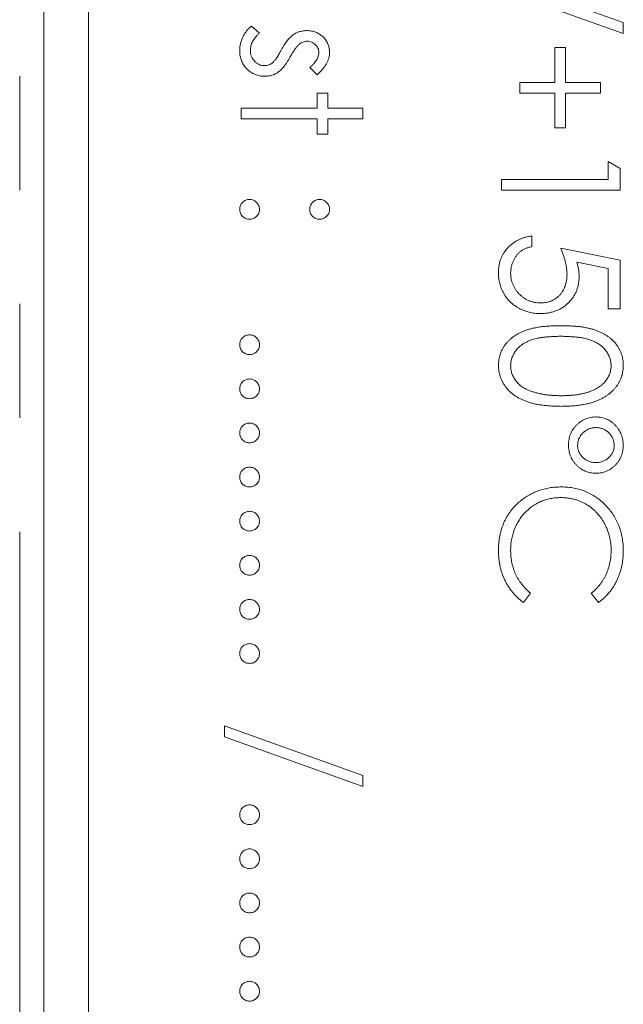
# Model space of a CAD drawing. Header units: millimetres. Extents: x -114 to 331, y -285 to 420.
# Tile 9 of 29: x -35.38 to -28.65, y 188.06 to 199.04. Entities that reach past the tile are written whole.
import ezdxf

# ---------------------------------------------------------------- set-up
doc = ezdxf.new("R2010")
doc.units = ezdxf.units.MM
doc.linetypes.add('PHANTOM', pattern=[12.7, 6.35, -1.27, 1.27, -1.27, 1.27, -1.27])

msp = doc.modelspace()

# ---------------------------------------------------------------- linework, layer by layer
at = {"color": 8, "linetype": 'PHANTOM', "lineweight": 0}
msp.add_line((-35.38, 174.281), (-35.38, 243.062), dxfattribs=at)
at = {"color": 7, "linetype": 'Continuous', "lineweight": 15}
for p, q in [((-35.112, 177.062), (-35.112, 243.062)), ((-34.612, 235.062), (-34.612, 179.062)), ((-30.198, 199.563), (-28.655, 199.01)), ((-28.655, 198.885), (-30.198, 199.438)), ((-32.798, 198.97), (-32.708, 198.891)), ((-28.655, 199.01), (-28.655, 198.885)), ((-29.418, 198.342), (-29.418, 198.732)), ((-29.418, 198.732), (-29.299, 198.732)), ((-29.299, 198.732), (-29.299, 198.342)), ((-32.066, 198.427), (-32.149, 198.507)), ((-29.808, 198.342), (-29.418, 198.342)), ((-29.808, 198.223), (-29.808, 198.342)), ((-29.299, 198.342), (-28.909, 198.342)), ((-28.909, 198.342), (-28.909, 198.223)), ((-32.064, 198.223), (-31.945, 198.223)), ((-32.064, 198.054), (-32.064, 198.223)), ((-31.945, 198.223), (-31.945, 198.054)), ((-29.418, 198.223), (-29.808, 198.223)), ((-29.418, 197.833), (-29.418, 198.223)), ((-29.299, 198.223), (-29.299, 197.833)), ((-28.909, 198.223), (-29.299, 198.223)), ((-32.912, 198.054), (-32.064, 198.054)), ((-32.912, 197.935), (-32.912, 198.054)), ((-31.945, 198.054), (-31.555, 198.054)), ((-31.555, 198.054), (-31.555, 197.935)), ((-32.064, 197.935), (-32.912, 197.935)), ((-32.064, 197.765), (-32.064, 197.935)), ((-31.945, 197.935), (-31.945, 197.765)), ((-31.555, 197.935), (-31.945, 197.935)), ((-31.945, 197.765), (-32.064, 197.765)), ((-29.299, 197.833), (-29.418, 197.833)), ((-28.824, 197.46), (-28.689, 197.382)), ((-28.824, 197.257), (-28.824, 197.46)), ((-28.689, 197.382), (-28.689, 197.138)), ((-30.012, 197.257), (-28.824, 197.257)), ((-30.012, 197.138), (-30.012, 197.257)), ((-28.689, 197.138), (-30.012, 197.138)), ((-29.673, 196.629), (-29.673, 196.51)), ((-29.35, 196.493), (-28.689, 196.358)), ((-28.824, 196.265), (-29.172, 196.336)), ((-28.689, 196.358), (-28.689, 195.815)), ((-28.824, 195.815), (-28.824, 196.265)), ((-28.689, 195.815), (-28.824, 195.815)), ((-29.689, 192.645), (-29.768, 192.542)), ((-28.932, 192.542), (-29.011, 192.645)), ((-33.098, 191.043), (-33.098, 191.168)), ((-33.098, 191.168), (-31.555, 190.614)), ((-31.555, 190.489), (-33.098, 191.043)), ((-31.555, 190.614), (-31.555, 190.489))]:
    msp.add_line(p, q, dxfattribs=at)
for points, knots in [([(-32.929, 198.693), (-32.928, 198.707), (-32.928, 198.733), (-32.921, 198.772), (-32.91, 198.811), (-32.895, 198.848), (-32.876, 198.883), (-32.853, 198.915), (-32.827, 198.945), (-32.808, 198.961), (-32.798, 198.97)], [0, 0, 0, 0, 0.126743, 0.251724, 0.377219, 0.504694, 0.631458, 0.755401, 0.877701, 1, 1, 1, 1]), ([(-32.708, 198.891), (-32.716, 198.883), (-32.732, 198.869), (-32.753, 198.846), (-32.77, 198.822), (-32.785, 198.798), (-32.796, 198.774), (-32.804, 198.749), (-32.809, 198.724), (-32.81, 198.708), (-32.81, 198.699)], [0, 0, 0, 0, 0.147476, 0.285904, 0.417172, 0.540501, 0.659238, 0.775006, 0.887229, 1, 1, 1, 1]), ([(-32.463, 198.708), (-32.457, 198.718), (-32.446, 198.737), (-32.43, 198.764), (-32.413, 198.788), (-32.397, 198.81), (-32.38, 198.83), (-32.364, 198.847), (-32.347, 198.862), (-32.336, 198.87), (-32.331, 198.874)], [0, 0, 0, 0, 0.157762, 0.30595, 0.443775, 0.572824, 0.692154, 0.802296, 0.905564, 1, 1, 1, 1]), ([(-32.331, 198.874), (-32.32, 198.881), (-32.298, 198.895), (-32.261, 198.908), (-32.222, 198.917), (-32.195, 198.918), (-32.182, 198.919)], [0, 0, 0, 0, 0.246252, 0.492591, 0.74057, 1, 1, 1, 1]), ([(-32.182, 198.919), (-32.173, 198.919), (-32.155, 198.918), (-32.13, 198.915), (-32.105, 198.909), (-32.082, 198.902), (-32.06, 198.892), (-32.039, 198.88), (-32.019, 198.866), (-32, 198.85), (-31.983, 198.832), (-31.969, 198.813), (-31.956, 198.793), (-31.946, 198.771), (-31.938, 198.749), (-31.932, 198.725), (-31.929, 198.7), (-31.928, 198.683), (-31.928, 198.674)], [0, 0, 0, 0, 0.067978, 0.133044, 0.196507, 0.258613, 0.319728, 0.380873, 0.442636, 0.505079, 0.567881, 0.628814, 0.68891, 0.748765, 0.809386, 0.870884, 0.934037, 1, 1, 1, 1]), ([(-32.265, 198.767), (-32.268, 198.764), (-32.276, 198.758), (-32.287, 198.746), (-32.299, 198.732), (-32.311, 198.716), (-32.324, 198.697), (-32.337, 198.676), (-32.351, 198.654), (-32.36, 198.637), (-32.364, 198.629)], [0, 0, 0, 0, 0.0834251, 0.1775598, 0.2839824, 0.4022167, 0.5335685, 0.676121, 0.8316494, 1, 1, 1, 1]), ([(-32.177, 198.8), (-32.184, 198.8), (-32.2, 198.799), (-32.222, 198.792), (-32.244, 198.782), (-32.258, 198.772), (-32.265, 198.767)], [0, 0, 0, 0, 0.2400399, 0.4794032, 0.7317567, 1, 1, 1, 1]), ([(-32.047, 198.674), (-32.047, 198.683), (-32.048, 198.699), (-32.056, 198.723), (-32.068, 198.745), (-32.086, 198.764), (-32.105, 198.78), (-32.128, 198.791), (-32.152, 198.799), (-32.168, 198.8), (-32.177, 198.8)], [0, 0, 0, 0, 0.1249585, 0.2459006, 0.369166, 0.4985108, 0.6285039, 0.7510283, 0.8737242, 1, 1, 1, 1]), ([(-32.649, 198.41), (-32.659, 198.41), (-32.678, 198.411), (-32.705, 198.414), (-32.732, 198.421), (-32.758, 198.43), (-32.782, 198.441), (-32.805, 198.455), (-32.827, 198.472), (-32.848, 198.491), (-32.867, 198.511), (-32.883, 198.534), (-32.897, 198.557), (-32.909, 198.582), (-32.918, 198.608), (-32.924, 198.635), (-32.928, 198.664), (-32.928, 198.683), (-32.929, 198.693)], [0, 0, 0, 0, 0.064548, 0.127199, 0.188597, 0.24864, 0.309525, 0.370037, 0.431889, 0.495704, 0.559519, 0.621372, 0.682397, 0.743568, 0.805498, 0.86864, 0.933066, 1, 1, 1, 1]), ([(-32.81, 198.699), (-32.809, 198.688), (-32.808, 198.665), (-32.799, 198.633), (-32.785, 198.604), (-32.764, 198.578), (-32.741, 198.556), (-32.714, 198.54), (-32.685, 198.53), (-32.665, 198.529), (-32.654, 198.529)], [0, 0, 0, 0, 0.134042, 0.261896, 0.387836, 0.517686, 0.644509, 0.764718, 0.880291, 1, 1, 1, 1]), ([(-32.562, 198.561), (-32.559, 198.564), (-32.551, 198.571), (-32.541, 198.583), (-32.529, 198.597), (-32.517, 198.615), (-32.504, 198.634), (-32.491, 198.657), (-32.477, 198.681), (-32.467, 198.699), (-32.463, 198.708)], [0, 0, 0, 0, 0.0768751, 0.1674617, 0.27227, 0.3895508, 0.5208014, 0.6662633, 0.8255449, 1, 1, 1, 1]), ([(-32.364, 198.629), (-32.37, 198.619), (-32.381, 198.599), (-32.398, 198.571), (-32.416, 198.545), (-32.432, 198.522), (-32.45, 198.501), (-32.466, 198.483), (-32.483, 198.468), (-32.494, 198.459), (-32.5, 198.455)], [0, 0, 0, 0, 0.1589891, 0.3071146, 0.4462132, 0.5748761, 0.6941521, 0.8045812, 0.9065933, 1, 1, 1, 1]), ([(-32.149, 198.507), (-32.14, 198.514), (-32.125, 198.528), (-32.104, 198.549), (-32.087, 198.57), (-32.072, 198.591), (-32.061, 198.612), (-32.053, 198.633), (-32.048, 198.654), (-32.047, 198.668), (-32.047, 198.674)], [0, 0, 0, 0, 0.158223, 0.305036, 0.441309, 0.565963, 0.683525, 0.793334, 0.898518, 1, 1, 1, 1]), ([(-31.928, 198.674), (-31.928, 198.664), (-31.929, 198.643), (-31.936, 198.612), (-31.947, 198.581), (-31.962, 198.55), (-31.982, 198.519), (-32.006, 198.488), (-32.033, 198.457), (-32.055, 198.437), (-32.066, 198.427)], [0, 0, 0, 0, 0.105714, 0.213412, 0.326127, 0.444452, 0.569061, 0.702712, 0.846318, 1, 1, 1, 1]), ([(-32.654, 198.529), (-32.646, 198.529), (-32.629, 198.53), (-32.605, 198.536), (-32.582, 198.546), (-32.569, 198.556), (-32.562, 198.561)], [0, 0, 0, 0, 0.253475, 0.500453, 0.745578, 1, 1, 1, 1]), ([(-32.5, 198.455), (-32.511, 198.448), (-32.533, 198.434), (-32.57, 198.42), (-32.609, 198.412), (-32.636, 198.41), (-32.649, 198.41)], [0, 0, 0, 0, 0.248839, 0.495235, 0.743336, 1, 1, 1, 1]), ([(-32.929, 196.926), (-32.928, 196.933), (-32.928, 196.948), (-32.921, 196.968), (-32.911, 196.987), (-32.897, 197.004), (-32.88, 197.018), (-32.861, 197.029), (-32.84, 197.035), (-32.826, 197.036), (-32.818, 197.036)], [0, 0, 0, 0, 0.1277566, 0.2494144, 0.3727965, 0.5001113, 0.6286099, 0.7506434, 0.8737684, 1, 1, 1, 1]), ([(-32.818, 197.036), (-32.811, 197.036), (-32.796, 197.035), (-32.776, 197.029), (-32.757, 197.018), (-32.74, 197.004), (-32.726, 196.987), (-32.716, 196.968), (-32.709, 196.948), (-32.709, 196.933), (-32.708, 196.926)], [0, 0, 0, 0, 0.129097, 0.252046, 0.373905, 0.5010378, 0.6281707, 0.7513765, 0.872426, 1, 1, 1, 1]), ([(-32.149, 196.926), (-32.148, 196.933), (-32.147, 196.948), (-32.141, 196.968), (-32.131, 196.987), (-32.117, 197.004), (-32.1, 197.018), (-32.081, 197.029), (-32.06, 197.035), (-32.046, 197.036), (-32.038, 197.036)], [0, 0, 0, 0, 0.127574, 0.2486235, 0.3718293, 0.4989622, 0.626095, 0.747954, 0.870903, 1, 1, 1, 1]), ([(-32.038, 197.036), (-32.031, 197.036), (-32.017, 197.035), (-31.996, 197.029), (-31.977, 197.018), (-31.96, 197.004), (-31.946, 196.988), (-31.936, 196.968), (-31.929, 196.948), (-31.928, 196.933), (-31.928, 196.926)], [0, 0, 0, 0, 0.126257, 0.2494068, 0.3714648, 0.4988052, 0.6271285, 0.7505355, 0.8722177, 1, 1, 1, 1]), ([(-32.818, 196.816), (-32.826, 196.816), (-32.84, 196.817), (-32.861, 196.823), (-32.88, 196.834), (-32.897, 196.847), (-32.911, 196.864), (-32.921, 196.883), (-32.927, 196.904), (-32.928, 196.918), (-32.929, 196.926)], [0, 0, 0, 0, 0.126178, 0.248821, 0.37154, 0.499984, 0.627244, 0.749226, 0.872298, 1, 1, 1, 1]), ([(-32.708, 196.926), (-32.709, 196.918), (-32.709, 196.904), (-32.715, 196.883), (-32.726, 196.864), (-32.74, 196.847), (-32.757, 196.834), (-32.775, 196.823), (-32.796, 196.817), (-32.811, 196.816), (-32.818, 196.816)], [0, 0, 0, 0, 0.127519, 0.249986, 0.371792, 0.49887, 0.625948, 0.748492, 0.870959, 1, 1, 1, 1]), ([(-32.038, 196.816), (-32.046, 196.816), (-32.06, 196.817), (-32.081, 196.823), (-32.1, 196.834), (-32.117, 196.847), (-32.131, 196.864), (-32.141, 196.883), (-32.147, 196.904), (-32.148, 196.918), (-32.149, 196.926)], [0, 0, 0, 0, 0.129041, 0.251508, 0.374052, 0.50113, 0.628208, 0.750014, 0.872481, 1, 1, 1, 1]), ([(-31.928, 196.926), (-31.928, 196.918), (-31.929, 196.904), (-31.935, 196.883), (-31.946, 196.864), (-31.96, 196.847), (-31.976, 196.834), (-31.995, 196.823), (-32.016, 196.817), (-32.031, 196.816), (-32.038, 196.816)], [0, 0, 0, 0, 0.127519, 0.249986, 0.371792, 0.49887, 0.625948, 0.748492, 0.870959, 1, 1, 1, 1]), ([(-30.046, 196.225), (-30.045, 196.239), (-30.045, 196.265), (-30.039, 196.303), (-30.032, 196.339), (-30.02, 196.374), (-30.006, 196.407), (-29.987, 196.439), (-29.967, 196.469), (-29.942, 196.497), (-29.915, 196.524), (-29.886, 196.547), (-29.855, 196.568), (-29.822, 196.586), (-29.788, 196.601), (-29.751, 196.613), (-29.712, 196.623), (-29.686, 196.627), (-29.673, 196.629)], [0, 0, 0, 0, 0.065421, 0.128708, 0.190236, 0.250724, 0.310637, 0.370766, 0.431615, 0.493523, 0.555883, 0.617342, 0.678668, 0.740711, 0.802985, 0.866803, 0.932347, 1, 1, 1, 1]), ([(-29.673, 196.51), (-29.685, 196.507), (-29.709, 196.502), (-29.743, 196.489), (-29.774, 196.474), (-29.801, 196.456), (-29.824, 196.435), (-29.845, 196.411), (-29.864, 196.383), (-29.88, 196.353), (-29.894, 196.321), (-29.903, 196.287), (-29.909, 196.253), (-29.91, 196.23), (-29.91, 196.219)], [0, 0, 0, 0, 0.094687, 0.181994, 0.264377, 0.34218, 0.418618, 0.496509, 0.577369, 0.661511, 0.746733, 0.831258, 0.915206, 1, 1, 1, 1]), ([(-29.282, 196.202), (-29.283, 196.212), (-29.283, 196.233), (-29.286, 196.266), (-29.292, 196.3), (-29.299, 196.336), (-29.309, 196.373), (-29.321, 196.412), (-29.334, 196.452), (-29.345, 196.479), (-29.35, 196.493)], [0, 0, 0, 0, 0.102203, 0.211023, 0.3251, 0.446502, 0.573788, 0.708901, 0.850358, 1, 1, 1, 1]), ([(-29.172, 196.336), (-29.169, 196.322), (-29.161, 196.295), (-29.153, 196.255), (-29.148, 196.217), (-29.147, 196.192), (-29.147, 196.18)], [0, 0, 0, 0, 0.275068, 0.532901, 0.773973, 1, 1, 1, 1]), ([(-29.579, 195.764), (-29.59, 195.764), (-29.612, 195.765), (-29.643, 195.767), (-29.675, 195.772), (-29.705, 195.779), (-29.735, 195.787), (-29.764, 195.798), (-29.792, 195.81), (-29.82, 195.824), (-29.846, 195.84), (-29.871, 195.857), (-29.895, 195.875), (-29.917, 195.895), (-29.937, 195.916), (-29.955, 195.939), (-29.972, 195.962), (-29.988, 195.988), (-30.002, 196.014), (-30.013, 196.041), (-30.023, 196.069), (-30.031, 196.099), (-30.038, 196.129), (-30.042, 196.16), (-30.045, 196.193), (-30.046, 196.214), (-30.046, 196.225)], [0, 0, 0, 0, 0.044014, 0.087434, 0.130118, 0.172554, 0.214555, 0.256298, 0.298438, 0.340849, 0.382715, 0.423924, 0.464246, 0.504074, 0.543862, 0.583567, 0.623094, 0.663229, 0.703551, 0.743938, 0.784541, 0.82575, 0.867757, 0.910745, 0.954914, 1, 1, 1, 1]), ([(-29.91, 196.219), (-29.91, 196.207), (-29.909, 196.185), (-29.904, 196.152), (-29.897, 196.12), (-29.886, 196.09), (-29.873, 196.061), (-29.856, 196.033), (-29.837, 196.006), (-29.814, 195.981), (-29.79, 195.958), (-29.764, 195.938), (-29.736, 195.921), (-29.706, 195.907), (-29.675, 195.896), (-29.643, 195.888), (-29.609, 195.884), (-29.586, 195.883), (-29.574, 195.883)], [0, 0, 0, 0, 0.064207, 0.126425, 0.18768, 0.248216, 0.308305, 0.369661, 0.431699, 0.495947, 0.559758, 0.622295, 0.683911, 0.745092, 0.80674, 0.869087, 0.93329, 1, 1, 1, 1]), ([(-29.574, 195.883), (-29.564, 195.883), (-29.543, 195.884), (-29.513, 195.887), (-29.484, 195.894), (-29.457, 195.904), (-29.431, 195.916), (-29.407, 195.931), (-29.384, 195.949), (-29.363, 195.969), (-29.344, 195.992), (-29.328, 196.017), (-29.314, 196.043), (-29.302, 196.071), (-29.293, 196.101), (-29.287, 196.133), (-29.283, 196.167), (-29.283, 196.19), (-29.282, 196.202)], [0, 0, 0, 0, 0.0653514, 0.127916, 0.1883602, 0.2472161, 0.3056301, 0.3637698, 0.4226609, 0.4826873, 0.5433002, 0.604118, 0.6649649, 0.7274135, 0.7914676, 0.8580554, 0.9270368, 1, 1, 1, 1]), ([(-29.147, 196.18), (-29.147, 196.166), (-29.148, 196.137), (-29.154, 196.094), (-29.163, 196.053), (-29.177, 196.015), (-29.193, 195.978), (-29.215, 195.944), (-29.239, 195.911), (-29.268, 195.881), (-29.299, 195.854), (-29.333, 195.83), (-29.369, 195.809), (-29.407, 195.793), (-29.447, 195.78), (-29.489, 195.771), (-29.534, 195.765), (-29.564, 195.764), (-29.579, 195.764)], [0, 0, 0, 0, 0.0658076, 0.1293943, 0.1908941, 0.2512811, 0.310815, 0.370371, 0.4307683, 0.4928813, 0.5551039, 0.6160671, 0.677256, 0.7382598, 0.8007621, 0.8647776, 0.9310453, 1, 1, 1, 1]), ([(-30.046, 195.186), (-30.045, 195.197), (-30.045, 195.217), (-30.042, 195.248), (-30.036, 195.277), (-30.028, 195.306), (-30.018, 195.334), (-30.005, 195.361), (-29.99, 195.388), (-29.973, 195.414), (-29.954, 195.438), (-29.932, 195.462), (-29.908, 195.484), (-29.882, 195.504), (-29.854, 195.523), (-29.823, 195.541), (-29.79, 195.557), (-29.755, 195.572), (-29.717, 195.586), (-29.675, 195.597), (-29.63, 195.607), (-29.581, 195.615), (-29.528, 195.621), (-29.472, 195.625), (-29.413, 195.628), (-29.372, 195.628), (-29.351, 195.628)], [0, 0, 0, 0, 0.0337871, 0.0666217, 0.0992849, 0.1313612, 0.1635852, 0.1961039, 0.2289023, 0.2621581, 0.2959912, 0.3302178, 0.3650598, 0.4009507, 0.4376204, 0.4757075, 0.5153807, 0.5564135, 0.5997648, 0.6464242, 0.6964314, 0.7497815, 0.8065733, 0.8674355, 0.9318868, 1, 1, 1, 1]), ([(-29.351, 195.628), (-29.33, 195.628), (-29.288, 195.628), (-29.228, 195.625), (-29.172, 195.621), (-29.119, 195.615), (-29.071, 195.607), (-29.026, 195.597), (-28.984, 195.586), (-28.946, 195.573), (-28.911, 195.558), (-28.878, 195.542), (-28.848, 195.524), (-28.82, 195.505), (-28.794, 195.485), (-28.77, 195.463), (-28.748, 195.44), (-28.729, 195.415), (-28.711, 195.389), (-28.696, 195.362), (-28.683, 195.335), (-28.673, 195.306), (-28.665, 195.277), (-28.659, 195.248), (-28.655, 195.217), (-28.655, 195.197), (-28.655, 195.186)], [0, 0, 0, 0, 0.068595, 0.133246, 0.194313, 0.251279, 0.304513, 0.354235, 0.400481, 0.443411, 0.484015, 0.523252, 0.561042, 0.5979, 0.633518, 0.668314, 0.702496, 0.736685, 0.770293, 0.803437, 0.835913, 0.86846, 0.900847, 0.933467, 0.966258, 1, 1, 1, 1]), ([(-32.929, 195.416), (-32.928, 195.424), (-32.928, 195.438), (-32.921, 195.459), (-32.911, 195.478), (-32.897, 195.495), (-32.88, 195.509), (-32.861, 195.519), (-32.84, 195.525), (-32.826, 195.526), (-32.818, 195.527)], [0, 0, 0, 0, 0.1277566, 0.2494144, 0.3727965, 0.5001113, 0.6286099, 0.7506434, 0.8737684, 1, 1, 1, 1]), ([(-32.818, 195.527), (-32.811, 195.526), (-32.796, 195.525), (-32.776, 195.519), (-32.757, 195.509), (-32.74, 195.495), (-32.726, 195.478), (-32.716, 195.459), (-32.709, 195.438), (-32.709, 195.424), (-32.708, 195.416)], [0, 0, 0, 0, 0.129097, 0.252046, 0.373905, 0.5010378, 0.6281707, 0.7513765, 0.872426, 1, 1, 1, 1]), ([(-29.35, 195.51), (-29.368, 195.51), (-29.402, 195.51), (-29.452, 195.507), (-29.499, 195.504), (-29.542, 195.5), (-29.581, 195.494), (-29.618, 195.487), (-29.651, 195.479), (-29.681, 195.47), (-29.709, 195.459), (-29.734, 195.447), (-29.758, 195.434), (-29.78, 195.419), (-29.801, 195.404), (-29.82, 195.387), (-29.837, 195.369), (-29.857, 195.344), (-29.878, 195.311), (-29.896, 195.269), (-29.908, 195.226), (-29.909, 195.197), (-29.91, 195.182)], [0, 0, 0, 0, 0.072951, 0.141584, 0.205926, 0.265301, 0.320597, 0.371817, 0.41879, 0.461699, 0.502134, 0.540804, 0.578181, 0.614297, 0.649678, 0.684299, 0.718359, 0.752081, 0.817652, 0.879722, 0.939966, 1, 1, 1, 1]), ([(-28.791, 195.182), (-28.791, 195.197), (-28.793, 195.226), (-28.804, 195.269), (-28.823, 195.311), (-28.843, 195.344), (-28.863, 195.369), (-28.88, 195.387), (-28.899, 195.403), (-28.92, 195.419), (-28.942, 195.433), (-28.966, 195.446), (-28.991, 195.458), (-29.019, 195.469), (-29.049, 195.479), (-29.082, 195.487), (-29.118, 195.494), (-29.158, 195.5), (-29.202, 195.504), (-29.248, 195.507), (-29.298, 195.51), (-29.333, 195.51), (-29.35, 195.51)], [0, 0, 0, 0, 0.0603866, 0.1208832, 0.1827546, 0.247811, 0.2812991, 0.3150876, 0.3497024, 0.3848566, 0.4209662, 0.4585112, 0.4971747, 0.537602, 0.580503, 0.6274675, 0.6783882, 0.7339832, 0.7937467, 0.8577137, 0.9266979, 1, 1, 1, 1]), ([(-32.818, 195.306), (-32.826, 195.307), (-32.84, 195.307), (-32.861, 195.313), (-32.88, 195.324), (-32.897, 195.338), (-32.911, 195.355), (-32.921, 195.374), (-32.927, 195.395), (-32.928, 195.409), (-32.929, 195.416)], [0, 0, 0, 0, 0.126178, 0.248821, 0.37154, 0.499984, 0.627244, 0.749226, 0.872298, 1, 1, 1, 1]), ([(-32.708, 195.416), (-32.709, 195.409), (-32.709, 195.395), (-32.715, 195.374), (-32.726, 195.355), (-32.74, 195.338), (-32.757, 195.324), (-32.775, 195.313), (-32.796, 195.307), (-32.811, 195.307), (-32.818, 195.306)], [0, 0, 0, 0, 0.127519, 0.249986, 0.371792, 0.49887, 0.625948, 0.748492, 0.870959, 1, 1, 1, 1]), ([(-29.351, 194.729), (-29.371, 194.73), (-29.41, 194.73), (-29.468, 194.733), (-29.523, 194.738), (-29.574, 194.744), (-29.622, 194.752), (-29.667, 194.763), (-29.709, 194.774), (-29.747, 194.789), (-29.783, 194.804), (-29.817, 194.821), (-29.848, 194.839), (-29.877, 194.859), (-29.904, 194.881), (-29.929, 194.903), (-29.951, 194.928), (-29.971, 194.953), (-29.988, 194.98), (-30.004, 195.007), (-30.016, 195.035), (-30.027, 195.064), (-30.035, 195.093), (-30.041, 195.124), (-30.045, 195.155), (-30.045, 195.176), (-30.046, 195.186)], [0, 0, 0, 0, 0.0650633, 0.1267732, 0.1855158, 0.2407647, 0.2929798, 0.3422504, 0.3889193, 0.4327757, 0.4746284, 0.5147747, 0.5536059, 0.5914264, 0.6280281, 0.6638036, 0.6989843, 0.7335915, 0.7676285, 0.8012083, 0.8342638, 0.8669807, 0.8997197, 0.9327019, 0.9661759, 1, 1, 1, 1]), ([(-29.91, 195.182), (-29.909, 195.167), (-29.908, 195.138), (-29.897, 195.095), (-29.879, 195.054), (-29.858, 195.021), (-29.838, 194.997), (-29.822, 194.979), (-29.803, 194.963), (-29.782, 194.947), (-29.76, 194.933), (-29.736, 194.92), (-29.71, 194.908), (-29.692, 194.902), (-29.683, 194.898)], [0, 0, 0, 0, 0.112813, 0.225394, 0.339595, 0.459675, 0.521735, 0.583926, 0.648174, 0.713881, 0.781004, 0.851451, 0.924051, 1, 1, 1, 1]), ([(-28.655, 195.186), (-28.655, 195.176), (-28.655, 195.155), (-28.659, 195.124), (-28.665, 195.093), (-28.673, 195.064), (-28.683, 195.035), (-28.696, 195.007), (-28.711, 194.98), (-28.729, 194.954), (-28.749, 194.928), (-28.771, 194.904), (-28.795, 194.882), (-28.822, 194.861), (-28.851, 194.841), (-28.882, 194.822), (-28.916, 194.805), (-28.952, 194.789), (-28.991, 194.775), (-29.033, 194.763), (-29.078, 194.753), (-29.127, 194.744), (-29.178, 194.737), (-29.233, 194.733), (-29.291, 194.73), (-29.33, 194.73), (-29.351, 194.729)], [0, 0, 0, 0, 0.033788, 0.067194, 0.099862, 0.132567, 0.165151, 0.197913, 0.231319, 0.265083, 0.299255, 0.334399, 0.369943, 0.406284, 0.444064, 0.482998, 0.523354, 0.565537, 0.609613, 0.656391, 0.705885, 0.758325, 0.813832, 0.872795, 0.934722, 1, 1, 1, 1]), ([(-29.35, 194.848), (-29.334, 194.848), (-29.303, 194.849), (-29.258, 194.85), (-29.214, 194.854), (-29.173, 194.859), (-29.134, 194.865), (-29.098, 194.873), (-29.063, 194.882), (-29.031, 194.892), (-29.001, 194.904), (-28.973, 194.917), (-28.947, 194.93), (-28.923, 194.945), (-28.901, 194.961), (-28.881, 194.978), (-28.864, 194.996), (-28.843, 195.022), (-28.823, 195.055), (-28.804, 195.096), (-28.793, 195.139), (-28.791, 195.168), (-28.791, 195.182)], [0, 0, 0, 0, 0.0656812, 0.1284865, 0.1881751, 0.2451061, 0.2994484, 0.3508229, 0.3999417, 0.4466717, 0.4912545, 0.5333763, 0.5738528, 0.6125263, 0.6495971, 0.685532, 0.7201058, 0.7538377, 0.8189254, 0.8804935, 0.9403113, 1, 1, 1, 1]), ([(-32.929, 194.925), (-32.928, 194.932), (-32.928, 194.946), (-32.921, 194.967), (-32.911, 194.986), (-32.897, 195.003), (-32.88, 195.017), (-32.861, 195.027), (-32.84, 195.034), (-32.826, 195.034), (-32.818, 195.035)], [0, 0, 0, 0, 0.1277566, 0.2494144, 0.3727965, 0.5001113, 0.6286099, 0.7506434, 0.8737684, 1, 1, 1, 1]), ([(-32.818, 195.035), (-32.811, 195.034), (-32.796, 195.034), (-32.776, 195.027), (-32.757, 195.017), (-32.74, 195.003), (-32.726, 194.986), (-32.716, 194.967), (-32.709, 194.946), (-32.709, 194.932), (-32.708, 194.925)], [0, 0, 0, 0, 0.129097, 0.252046, 0.373905, 0.5010378, 0.6281707, 0.7513765, 0.872426, 1, 1, 1, 1]), ([(-32.818, 194.814), (-32.826, 194.815), (-32.84, 194.816), (-32.861, 194.821), (-32.88, 194.832), (-32.897, 194.846), (-32.911, 194.863), (-32.921, 194.882), (-32.927, 194.903), (-32.928, 194.917), (-32.929, 194.925)], [0, 0, 0, 0, 0.126178, 0.248821, 0.37154, 0.499984, 0.627244, 0.749226, 0.872298, 1, 1, 1, 1]), ([(-32.708, 194.925), (-32.709, 194.917), (-32.709, 194.903), (-32.715, 194.882), (-32.726, 194.863), (-32.74, 194.846), (-32.757, 194.832), (-32.775, 194.821), (-32.796, 194.816), (-32.811, 194.815), (-32.818, 194.814)], [0, 0, 0, 0, 0.127519, 0.249986, 0.371792, 0.49887, 0.625948, 0.748492, 0.870959, 1, 1, 1, 1]), ([(-29.683, 194.898), (-29.671, 194.894), (-29.647, 194.886), (-29.61, 194.876), (-29.571, 194.868), (-29.53, 194.86), (-29.488, 194.855), (-29.444, 194.851), (-29.397, 194.849), (-29.366, 194.848), (-29.35, 194.848)], [0, 0, 0, 0, 0.1105883, 0.2245418, 0.3425035, 0.4643241, 0.590756, 0.7222275, 0.8588428, 1, 1, 1, 1]), ([(-29.265, 194.298), (-29.265, 194.308), (-29.265, 194.33), (-29.26, 194.361), (-29.254, 194.391), (-29.244, 194.419), (-29.231, 194.446), (-29.216, 194.472), (-29.198, 194.497), (-29.177, 194.52), (-29.154, 194.541), (-29.13, 194.56), (-29.105, 194.576), (-29.078, 194.588), (-29.05, 194.599), (-29.02, 194.606), (-28.989, 194.61), (-28.968, 194.611), (-28.958, 194.611)], [0, 0, 0, 0, 0.065555, 0.129478, 0.191717, 0.253003, 0.313797, 0.375166, 0.43753, 0.501545, 0.565126, 0.627273, 0.688269, 0.748802, 0.809757, 0.871594, 0.934445, 1, 1, 1, 1]), ([(-28.958, 194.611), (-28.947, 194.61), (-28.927, 194.61), (-28.897, 194.605), (-28.869, 194.598), (-28.841, 194.588), (-28.815, 194.574), (-28.79, 194.559), (-28.766, 194.539), (-28.743, 194.518), (-28.723, 194.494), (-28.704, 194.469), (-28.689, 194.443), (-28.677, 194.415), (-28.667, 194.387), (-28.66, 194.357), (-28.656, 194.327), (-28.655, 194.306), (-28.655, 194.295)], [0, 0, 0, 0, 0.063376, 0.124566, 0.185441, 0.245343, 0.305371, 0.366677, 0.429563, 0.494398, 0.559738, 0.623039, 0.685369, 0.747142, 0.808915, 0.871118, 0.934469, 1, 1, 1, 1]), ([(-32.929, 194.433), (-32.928, 194.44), (-32.928, 194.454), (-32.921, 194.475), (-32.911, 194.494), (-32.897, 194.511), (-32.88, 194.525), (-32.861, 194.535), (-32.84, 194.542), (-32.826, 194.542), (-32.818, 194.543)], [0, 0, 0, 0, 0.1277566, 0.2494144, 0.3727965, 0.5001113, 0.6286099, 0.7506434, 0.8737684, 1, 1, 1, 1]), ([(-32.818, 194.543), (-32.811, 194.543), (-32.796, 194.542), (-32.776, 194.535), (-32.757, 194.525), (-32.74, 194.511), (-32.726, 194.494), (-32.716, 194.475), (-32.709, 194.454), (-32.709, 194.44), (-32.708, 194.433)], [0, 0, 0, 0, 0.129097, 0.252046, 0.373905, 0.5010378, 0.6281707, 0.7513765, 0.872426, 1, 1, 1, 1]), ([(-28.96, 194.492), (-28.967, 194.492), (-28.98, 194.492), (-29, 194.489), (-29.019, 194.484), (-29.038, 194.478), (-29.055, 194.469), (-29.072, 194.459), (-29.089, 194.447), (-29.104, 194.434), (-29.118, 194.419), (-29.13, 194.403), (-29.14, 194.387), (-29.149, 194.37), (-29.156, 194.352), (-29.16, 194.334), (-29.163, 194.315), (-29.163, 194.302), (-29.164, 194.295)], [0, 0, 0, 0, 0.06502, 0.128146, 0.190568, 0.25221, 0.313736, 0.37654, 0.4405, 0.506228, 0.571902, 0.635028, 0.696119, 0.75725, 0.816801, 0.87697, 0.937469, 1, 1, 1, 1]), ([(-28.757, 194.294), (-28.757, 194.301), (-28.757, 194.314), (-28.76, 194.333), (-28.765, 194.352), (-28.771, 194.37), (-28.78, 194.387), (-28.79, 194.403), (-28.802, 194.419), (-28.816, 194.434), (-28.831, 194.448), (-28.847, 194.459), (-28.864, 194.47), (-28.882, 194.478), (-28.9, 194.484), (-28.92, 194.489), (-28.94, 194.492), (-28.953, 194.492), (-28.96, 194.492)], [0, 0, 0, 0, 0.063119, 0.125041, 0.184969, 0.244778, 0.305665, 0.36722, 0.42958, 0.494377, 0.559218, 0.622427, 0.684257, 0.746299, 0.807693, 0.869865, 0.934401, 1, 1, 1, 1]), ([(-32.818, 194.322), (-32.826, 194.323), (-32.84, 194.324), (-32.861, 194.33), (-32.88, 194.34), (-32.897, 194.354), (-32.911, 194.371), (-32.921, 194.39), (-32.927, 194.411), (-32.928, 194.425), (-32.929, 194.433)], [0, 0, 0, 0, 0.126178, 0.248821, 0.37154, 0.499984, 0.627244, 0.749226, 0.872298, 1, 1, 1, 1]), ([(-32.708, 194.433), (-32.709, 194.425), (-32.709, 194.411), (-32.715, 194.39), (-32.726, 194.371), (-32.74, 194.354), (-32.757, 194.34), (-32.775, 194.33), (-32.796, 194.324), (-32.811, 194.323), (-32.818, 194.322)], [0, 0, 0, 0, 0.127519, 0.249986, 0.371792, 0.49887, 0.625948, 0.748492, 0.870959, 1, 1, 1, 1]), ([(-28.96, 193.983), (-28.971, 193.983), (-28.991, 193.984), (-29.022, 193.989), (-29.051, 193.996), (-29.079, 194.006), (-29.106, 194.019), (-29.131, 194.035), (-29.155, 194.054), (-29.178, 194.075), (-29.198, 194.098), (-29.216, 194.123), (-29.231, 194.149), (-29.244, 194.176), (-29.254, 194.205), (-29.26, 194.235), (-29.265, 194.266), (-29.265, 194.287), (-29.265, 194.298)], [0, 0, 0, 0, 0.064644, 0.127202, 0.188677, 0.249283, 0.309724, 0.37042, 0.432638, 0.496759, 0.560989, 0.623519, 0.685051, 0.7465, 0.807773, 0.870178, 0.934271, 1, 1, 1, 1]), ([(-29.164, 194.295), (-29.164, 194.289), (-29.163, 194.276), (-29.16, 194.257), (-29.156, 194.239), (-29.149, 194.221), (-29.141, 194.205), (-29.131, 194.189), (-29.119, 194.173), (-29.105, 194.159), (-29.09, 194.146), (-29.074, 194.134), (-29.057, 194.124), (-29.04, 194.116), (-29.021, 194.109), (-29.002, 194.105), (-28.982, 194.102), (-28.969, 194.102), (-28.962, 194.102)], [0, 0, 0, 0, 0.062317, 0.123598, 0.183382, 0.243579, 0.303467, 0.364043, 0.426657, 0.491216, 0.555887, 0.619349, 0.681666, 0.74428, 0.805786, 0.868886, 0.933422, 1, 1, 1, 1]), ([(-28.962, 194.102), (-28.955, 194.102), (-28.941, 194.102), (-28.92, 194.105), (-28.9, 194.11), (-28.882, 194.116), (-28.864, 194.124), (-28.847, 194.133), (-28.831, 194.145), (-28.816, 194.158), (-28.802, 194.172), (-28.79, 194.187), (-28.779, 194.203), (-28.771, 194.22), (-28.764, 194.237), (-28.76, 194.256), (-28.757, 194.275), (-28.757, 194.288), (-28.757, 194.294)], [0, 0, 0, 0, 0.068539, 0.134195, 0.198398, 0.260702, 0.322776, 0.384867, 0.447975, 0.512089, 0.575479, 0.637415, 0.697469, 0.75684, 0.816518, 0.875787, 0.937376, 1, 1, 1, 1]), ([(-28.655, 194.295), (-28.655, 194.285), (-28.656, 194.264), (-28.66, 194.233), (-28.667, 194.204), (-28.677, 194.175), (-28.689, 194.148), (-28.704, 194.122), (-28.722, 194.097), (-28.743, 194.074), (-28.766, 194.053), (-28.79, 194.034), (-28.815, 194.019), (-28.842, 194.005), (-28.87, 193.996), (-28.899, 193.989), (-28.929, 193.984), (-28.95, 193.983), (-28.96, 193.983)], [0, 0, 0, 0, 0.065527, 0.128875, 0.190543, 0.252313, 0.313091, 0.374945, 0.437802, 0.502322, 0.566778, 0.629416, 0.69043, 0.751186, 0.811411, 0.872678, 0.935563, 1, 1, 1, 1]), ([(-32.929, 193.941), (-32.928, 193.948), (-32.928, 193.963), (-32.921, 193.983), (-32.911, 194.002), (-32.897, 194.019), (-32.88, 194.033), (-32.861, 194.044), (-32.84, 194.05), (-32.826, 194.051), (-32.818, 194.051)], [0, 0, 0, 0, 0.1277566, 0.2494144, 0.3727965, 0.5001113, 0.6286099, 0.7506434, 0.8737684, 1, 1, 1, 1]), ([(-32.818, 194.051), (-32.811, 194.051), (-32.796, 194.05), (-32.776, 194.044), (-32.757, 194.033), (-32.74, 194.019), (-32.726, 194.002), (-32.716, 193.983), (-32.709, 193.963), (-32.709, 193.948), (-32.708, 193.941)], [0, 0, 0, 0, 0.129097, 0.252046, 0.373905, 0.5010378, 0.6281707, 0.7513765, 0.872426, 1, 1, 1, 1]), ([(-32.818, 193.831), (-32.826, 193.831), (-32.84, 193.832), (-32.861, 193.838), (-32.88, 193.849), (-32.897, 193.862), (-32.911, 193.879), (-32.921, 193.898), (-32.927, 193.919), (-32.928, 193.933), (-32.929, 193.941)], [0, 0, 0, 0, 0.126178, 0.248821, 0.37154, 0.499984, 0.627244, 0.749226, 0.872298, 1, 1, 1, 1]), ([(-32.708, 193.941), (-32.709, 193.933), (-32.709, 193.919), (-32.715, 193.898), (-32.726, 193.879), (-32.74, 193.862), (-32.757, 193.849), (-32.775, 193.838), (-32.796, 193.832), (-32.811, 193.831), (-32.818, 193.831)], [0, 0, 0, 0, 0.127519, 0.249986, 0.371792, 0.49887, 0.625948, 0.748492, 0.870959, 1, 1, 1, 1]), ([(-29.814, 193.663), (-29.798, 193.676), (-29.765, 193.703), (-29.712, 193.737), (-29.657, 193.766), (-29.599, 193.79), (-29.538, 193.808), (-29.475, 193.821), (-29.41, 193.829), (-29.365, 193.83), (-29.343, 193.831)], [0, 0, 0, 0, 0.124329, 0.247156, 0.36878, 0.490734, 0.613614, 0.738958, 0.867311, 1, 1, 1, 1]), ([(-29.343, 193.831), (-29.319, 193.83), (-29.272, 193.829), (-29.203, 193.819), (-29.137, 193.803), (-29.075, 193.781), (-29.014, 193.752), (-28.957, 193.717), (-28.903, 193.676), (-28.853, 193.628), (-28.806, 193.576), (-28.765, 193.521), (-28.732, 193.461), (-28.703, 193.399), (-28.681, 193.334), (-28.666, 193.265), (-28.657, 193.193), (-28.655, 193.144), (-28.655, 193.119)], [0, 0, 0, 0, 0.064558, 0.127014, 0.187955, 0.248014, 0.307748, 0.368235, 0.42947, 0.492743, 0.556258, 0.618217, 0.679655, 0.741246, 0.803415, 0.866815, 0.932328, 1, 1, 1, 1]), ([(-29.352, 193.712), (-29.371, 193.711), (-29.41, 193.71), (-29.466, 193.702), (-29.52, 193.689), (-29.571, 193.67), (-29.62, 193.647), (-29.666, 193.617), (-29.71, 193.583), (-29.751, 193.544), (-29.788, 193.501), (-29.821, 193.454), (-29.848, 193.405), (-29.871, 193.353), (-29.888, 193.298), (-29.901, 193.24), (-29.909, 193.18), (-29.91, 193.139), (-29.91, 193.118)], [0, 0, 0, 0, 0.0643232, 0.1262901, 0.1867265, 0.2461464, 0.3055756, 0.3654294, 0.4263263, 0.4888399, 0.551725, 0.6139186, 0.6754838, 0.7373339, 0.800229, 0.8645023, 0.9310407, 1, 1, 1, 1]), ([(-28.791, 193.126), (-28.791, 193.139), (-28.791, 193.166), (-28.795, 193.205), (-28.801, 193.243), (-28.809, 193.281), (-28.82, 193.318), (-28.832, 193.354), (-28.848, 193.39), (-28.865, 193.424), (-28.885, 193.457), (-28.906, 193.489), (-28.929, 193.518), (-28.953, 193.546), (-28.979, 193.572), (-29.007, 193.595), (-29.036, 193.617), (-29.067, 193.637), (-29.099, 193.655), (-29.132, 193.67), (-29.166, 193.683), (-29.202, 193.693), (-29.238, 193.702), (-29.275, 193.707), (-29.313, 193.711), (-29.339, 193.712), (-29.352, 193.712)], [0, 0, 0, 0, 0.043955, 0.087502, 0.130463, 0.172752, 0.215403, 0.25765, 0.300153, 0.343121, 0.385925, 0.427686, 0.468818, 0.509492, 0.549883, 0.58998, 0.630405, 0.670869, 0.711384, 0.751627, 0.791776, 0.832459, 0.873319, 0.914543, 0.956924, 1, 1, 1, 1]), ([(-32.929, 193.449), (-32.928, 193.456), (-32.928, 193.471), (-32.921, 193.491), (-32.911, 193.511), (-32.897, 193.527), (-32.88, 193.541), (-32.861, 193.552), (-32.84, 193.558), (-32.826, 193.559), (-32.818, 193.559)], [0, 0, 0, 0, 0.1277566, 0.2494144, 0.3727965, 0.5001113, 0.6286099, 0.7506434, 0.8737684, 1, 1, 1, 1]), ([(-32.818, 193.559), (-32.811, 193.559), (-32.796, 193.558), (-32.776, 193.552), (-32.757, 193.541), (-32.74, 193.527), (-32.726, 193.511), (-32.716, 193.491), (-32.709, 193.471), (-32.709, 193.456), (-32.708, 193.449)], [0, 0, 0, 0, 0.129097, 0.252046, 0.373905, 0.5010378, 0.6281707, 0.7513765, 0.872426, 1, 1, 1, 1]), ([(-30.046, 193.117), (-30.046, 193.131), (-30.045, 193.16), (-30.042, 193.201), (-30.038, 193.242), (-30.031, 193.281), (-30.024, 193.319), (-30.013, 193.356), (-30.002, 193.392), (-29.988, 193.426), (-29.973, 193.46), (-29.956, 193.493), (-29.936, 193.524), (-29.916, 193.554), (-29.893, 193.583), (-29.869, 193.611), (-29.843, 193.638), (-29.824, 193.654), (-29.814, 193.663)], [0, 0, 0, 0, 0.069663, 0.13775, 0.203917, 0.26878, 0.332414, 0.394754, 0.45618, 0.516996, 0.577396, 0.637198, 0.696999, 0.756756, 0.816554, 0.876948, 0.938132, 1, 1, 1, 1]), ([(-32.818, 193.339), (-32.826, 193.339), (-32.84, 193.34), (-32.861, 193.346), (-32.88, 193.357), (-32.897, 193.37), (-32.911, 193.387), (-32.921, 193.406), (-32.927, 193.427), (-32.928, 193.442), (-32.929, 193.449)], [0, 0, 0, 0, 0.126178, 0.248821, 0.37154, 0.499984, 0.627244, 0.749226, 0.872298, 1, 1, 1, 1]), ([(-32.708, 193.449), (-32.709, 193.442), (-32.709, 193.427), (-32.715, 193.406), (-32.726, 193.387), (-32.74, 193.371), (-32.757, 193.357), (-32.775, 193.346), (-32.796, 193.34), (-32.811, 193.339), (-32.818, 193.339)], [0, 0, 0, 0, 0.127519, 0.249986, 0.371792, 0.49887, 0.625948, 0.748492, 0.870959, 1, 1, 1, 1]), ([(-29.011, 192.645), (-29.002, 192.653), (-28.985, 192.668), (-28.96, 192.691), (-28.937, 192.716), (-28.915, 192.742), (-28.896, 192.769), (-28.878, 192.797), (-28.861, 192.826), (-28.841, 192.866), (-28.821, 192.919), (-28.803, 192.985), (-28.792, 193.055), (-28.791, 193.102), (-28.791, 193.126)], [0, 0, 0, 0, 0.063163, 0.125475, 0.187121, 0.248294, 0.309295, 0.36985, 0.430973, 0.492456, 0.616148, 0.740844, 0.868183, 1, 1, 1, 1]), ([(-28.655, 193.119), (-28.655, 193.104), (-28.655, 193.073), (-28.659, 193.029), (-28.665, 192.986), (-28.673, 192.943), (-28.683, 192.902), (-28.696, 192.862), (-28.71, 192.823), (-28.727, 192.786), (-28.746, 192.749), (-28.767, 192.714), (-28.79, 192.681), (-28.815, 192.65), (-28.841, 192.62), (-28.869, 192.592), (-28.9, 192.566), (-28.921, 192.55), (-28.932, 192.542)], [0, 0, 0, 0, 0.068548, 0.135683, 0.201215, 0.265682, 0.329267, 0.392395, 0.45507, 0.517127, 0.57879, 0.63974, 0.700192, 0.759806, 0.819628, 0.879355, 0.939512, 1, 1, 1, 1]), ([(-32.929, 192.957), (-32.928, 192.964), (-32.928, 192.979), (-32.921, 193), (-32.911, 193.019), (-32.897, 193.036), (-32.88, 193.049), (-32.861, 193.06), (-32.84, 193.066), (-32.826, 193.067), (-32.818, 193.067)], [0, 0, 0, 0, 0.1277566, 0.2494144, 0.3727965, 0.5001113, 0.6286099, 0.7506434, 0.8737684, 1, 1, 1, 1]), ([(-32.818, 193.067), (-32.811, 193.067), (-32.796, 193.066), (-32.776, 193.06), (-32.757, 193.049), (-32.74, 193.035), (-32.726, 193.019), (-32.716, 193), (-32.709, 192.979), (-32.709, 192.964), (-32.708, 192.957)], [0, 0, 0, 0, 0.129097, 0.252046, 0.373905, 0.5010378, 0.6281707, 0.7513765, 0.872426, 1, 1, 1, 1]), ([(-29.768, 192.542), (-29.779, 192.55), (-29.8, 192.567), (-29.831, 192.594), (-29.859, 192.622), (-29.886, 192.652), (-29.911, 192.684), (-29.934, 192.717), (-29.955, 192.752), (-29.974, 192.788), (-29.991, 192.825), (-30.005, 192.864), (-30.018, 192.903), (-30.028, 192.944), (-30.036, 192.986), (-30.041, 193.029), (-30.045, 193.072), (-30.045, 193.102), (-30.046, 193.117)], [0, 0, 0, 0, 0.0616742, 0.1230531, 0.183475, 0.2437265, 0.3042789, 0.3648629, 0.4259462, 0.4873912, 0.5492204, 0.6111436, 0.6735285, 0.7369615, 0.8007853, 0.8660126, 0.9321007, 1, 1, 1, 1]), ([(-29.91, 193.118), (-29.909, 193.095), (-29.908, 193.049), (-29.897, 192.983), (-29.88, 192.919), (-29.856, 192.858), (-29.825, 192.8), (-29.787, 192.745), (-29.741, 192.693), (-29.707, 192.661), (-29.689, 192.645)], [0, 0, 0, 0, 0.128515, 0.252949, 0.374755, 0.49594, 0.617181, 0.740909, 0.867811, 1, 1, 1, 1]), ([(-32.818, 192.847), (-32.826, 192.847), (-32.84, 192.848), (-32.861, 192.854), (-32.88, 192.865), (-32.897, 192.879), (-32.911, 192.896), (-32.921, 192.914), (-32.927, 192.935), (-32.928, 192.95), (-32.929, 192.957)], [0, 0, 0, 0, 0.126178, 0.248821, 0.37154, 0.499984, 0.627244, 0.749226, 0.872298, 1, 1, 1, 1]), ([(-32.708, 192.957), (-32.709, 192.95), (-32.709, 192.935), (-32.715, 192.914), (-32.726, 192.896), (-32.74, 192.879), (-32.757, 192.865), (-32.775, 192.854), (-32.796, 192.848), (-32.811, 192.847), (-32.818, 192.847)], [0, 0, 0, 0, 0.127519, 0.249986, 0.371792, 0.49887, 0.625948, 0.748492, 0.870959, 1, 1, 1, 1]), ([(-32.929, 192.465), (-32.928, 192.473), (-32.928, 192.487), (-32.921, 192.508), (-32.911, 192.527), (-32.897, 192.544), (-32.88, 192.558), (-32.861, 192.568), (-32.84, 192.574), (-32.826, 192.575), (-32.818, 192.575)], [0, 0, 0, 0, 0.127757, 0.249414, 0.372796, 0.500111, 0.62861, 0.750643, 0.873768, 1, 1, 1, 1]), ([(-32.818, 192.575), (-32.811, 192.575), (-32.796, 192.574), (-32.776, 192.568), (-32.757, 192.558), (-32.74, 192.544), (-32.726, 192.527), (-32.716, 192.508), (-32.709, 192.487), (-32.709, 192.473), (-32.708, 192.465)], [0, 0, 0, 0, 0.129097, 0.252046, 0.373905, 0.501038, 0.628171, 0.751376, 0.872426, 1, 1, 1, 1]), ([(-32.818, 192.355), (-32.826, 192.355), (-32.84, 192.356), (-32.861, 192.362), (-32.88, 192.373), (-32.897, 192.387), (-32.911, 192.404), (-32.921, 192.423), (-32.927, 192.443), (-32.928, 192.458), (-32.929, 192.465)], [0, 0, 0, 0, 0.126178, 0.248821, 0.37154, 0.499984, 0.627244, 0.749226, 0.872298, 1, 1, 1, 1]), ([(-32.708, 192.465), (-32.709, 192.458), (-32.709, 192.443), (-32.715, 192.423), (-32.726, 192.404), (-32.74, 192.387), (-32.757, 192.373), (-32.775, 192.362), (-32.796, 192.356), (-32.811, 192.355), (-32.818, 192.355)], [0, 0, 0, 0, 0.127519, 0.249986, 0.371792, 0.49887, 0.625948, 0.748492, 0.870959, 1, 1, 1, 1]), ([(-32.929, 191.973), (-32.928, 191.981), (-32.928, 191.995), (-32.921, 192.016), (-32.911, 192.035), (-32.897, 192.052), (-32.88, 192.066), (-32.861, 192.076), (-32.84, 192.082), (-32.826, 192.083), (-32.818, 192.084)], [0, 0, 0, 0, 0.127757, 0.249414, 0.372796, 0.500111, 0.62861, 0.750643, 0.873768, 1, 1, 1, 1]), ([(-32.818, 192.084), (-32.811, 192.083), (-32.796, 192.082), (-32.776, 192.076), (-32.757, 192.066), (-32.74, 192.052), (-32.726, 192.035), (-32.716, 192.016), (-32.709, 191.995), (-32.709, 191.981), (-32.708, 191.973)], [0, 0, 0, 0, 0.129097, 0.252046, 0.373905, 0.501038, 0.628171, 0.751376, 0.872426, 1, 1, 1, 1]), ([(-32.818, 191.863), (-32.826, 191.864), (-32.84, 191.864), (-32.861, 191.87), (-32.88, 191.881), (-32.897, 191.895), (-32.911, 191.912), (-32.921, 191.931), (-32.927, 191.952), (-32.928, 191.966), (-32.929, 191.973)], [0, 0, 0, 0, 0.126178, 0.248821, 0.37154, 0.499984, 0.627244, 0.749226, 0.872298, 1, 1, 1, 1]), ([(-32.708, 191.973), (-32.709, 191.966), (-32.709, 191.952), (-32.715, 191.931), (-32.726, 191.912), (-32.74, 191.895), (-32.757, 191.881), (-32.775, 191.87), (-32.796, 191.864), (-32.811, 191.864), (-32.818, 191.863)], [0, 0, 0, 0, 0.127519, 0.249986, 0.371792, 0.49887, 0.625948, 0.748492, 0.870959, 1, 1, 1, 1]), ([(-32.929, 190.176), (-32.928, 190.183), (-32.928, 190.197), (-32.921, 190.218), (-32.911, 190.237), (-32.897, 190.254), (-32.88, 190.268), (-32.861, 190.278), (-32.84, 190.285), (-32.826, 190.285), (-32.818, 190.286)], [0, 0, 0, 0, 0.127757, 0.249414, 0.372796, 0.500111, 0.62861, 0.750643, 0.873768, 1, 1, 1, 1]), ([(-32.818, 190.286), (-32.811, 190.285), (-32.796, 190.285), (-32.776, 190.278), (-32.757, 190.268), (-32.74, 190.254), (-32.726, 190.237), (-32.716, 190.218), (-32.709, 190.197), (-32.709, 190.183), (-32.708, 190.176)], [0, 0, 0, 0, 0.129097, 0.252046, 0.373905, 0.501038, 0.628171, 0.751376, 0.872426, 1, 1, 1, 1]), ([(-32.818, 190.065), (-32.826, 190.066), (-32.84, 190.067), (-32.861, 190.072), (-32.88, 190.083), (-32.897, 190.097), (-32.911, 190.114), (-32.921, 190.133), (-32.927, 190.154), (-32.928, 190.168), (-32.929, 190.176)], [0, 0, 0, 0, 0.126178, 0.248821, 0.37154, 0.499984, 0.627244, 0.749226, 0.872298, 1, 1, 1, 1]), ([(-32.708, 190.176), (-32.709, 190.168), (-32.709, 190.154), (-32.715, 190.133), (-32.726, 190.114), (-32.74, 190.097), (-32.757, 190.083), (-32.775, 190.072), (-32.796, 190.067), (-32.811, 190.066), (-32.818, 190.065)], [0, 0, 0, 0, 0.127519, 0.249986, 0.371792, 0.49887, 0.625948, 0.748492, 0.870959, 1, 1, 1, 1]), ([(-32.929, 189.684), (-32.928, 189.691), (-32.928, 189.706), (-32.921, 189.726), (-32.911, 189.745), (-32.897, 189.762), (-32.88, 189.776), (-32.861, 189.786), (-32.84, 189.793), (-32.826, 189.794), (-32.818, 189.794)], [0, 0, 0, 0, 0.127757, 0.249414, 0.372796, 0.500111, 0.62861, 0.750643, 0.873768, 1, 1, 1, 1]), ([(-32.818, 189.794), (-32.811, 189.794), (-32.796, 189.793), (-32.776, 189.786), (-32.757, 189.776), (-32.74, 189.762), (-32.726, 189.745), (-32.716, 189.726), (-32.709, 189.705), (-32.709, 189.691), (-32.708, 189.684)], [0, 0, 0, 0, 0.129097, 0.252046, 0.373905, 0.501038, 0.628171, 0.751376, 0.872426, 1, 1, 1, 1]), ([(-32.818, 189.573), (-32.826, 189.574), (-32.84, 189.575), (-32.861, 189.581), (-32.88, 189.592), (-32.897, 189.605), (-32.911, 189.622), (-32.921, 189.641), (-32.927, 189.662), (-32.928, 189.676), (-32.929, 189.684)], [0, 0, 0, 0, 0.126178, 0.248821, 0.37154, 0.499984, 0.627244, 0.749226, 0.872298, 1, 1, 1, 1]), ([(-32.708, 189.684), (-32.709, 189.676), (-32.709, 189.662), (-32.715, 189.641), (-32.726, 189.622), (-32.74, 189.605), (-32.757, 189.591), (-32.775, 189.581), (-32.796, 189.575), (-32.811, 189.574), (-32.818, 189.573)], [0, 0, 0, 0, 0.127519, 0.249986, 0.371792, 0.49887, 0.625948, 0.748492, 0.870959, 1, 1, 1, 1]), ([(-32.929, 189.192), (-32.928, 189.199), (-32.928, 189.214), (-32.921, 189.234), (-32.911, 189.253), (-32.897, 189.27), (-32.88, 189.284), (-32.861, 189.295), (-32.84, 189.301), (-32.826, 189.302), (-32.818, 189.302)], [0, 0, 0, 0, 0.127757, 0.249414, 0.372796, 0.500111, 0.62861, 0.750643, 0.873768, 1, 1, 1, 1]), ([(-32.818, 189.302), (-32.811, 189.302), (-32.796, 189.301), (-32.776, 189.295), (-32.757, 189.284), (-32.74, 189.27), (-32.726, 189.253), (-32.716, 189.234), (-32.709, 189.214), (-32.709, 189.199), (-32.708, 189.192)], [0, 0, 0, 0, 0.129097, 0.252046, 0.373905, 0.501038, 0.628171, 0.751376, 0.872426, 1, 1, 1, 1]), ([(-32.818, 189.082), (-32.826, 189.082), (-32.84, 189.083), (-32.861, 189.089), (-32.88, 189.1), (-32.897, 189.113), (-32.911, 189.13), (-32.921, 189.149), (-32.927, 189.17), (-32.928, 189.185), (-32.929, 189.192)], [0, 0, 0, 0, 0.126178, 0.248821, 0.37154, 0.499984, 0.627244, 0.749226, 0.872298, 1, 1, 1, 1]), ([(-32.708, 189.192), (-32.709, 189.185), (-32.709, 189.17), (-32.715, 189.149), (-32.726, 189.13), (-32.74, 189.113), (-32.757, 189.1), (-32.775, 189.089), (-32.796, 189.083), (-32.811, 189.082), (-32.818, 189.082)], [0, 0, 0, 0, 0.127519, 0.249986, 0.371792, 0.49887, 0.625948, 0.748492, 0.870959, 1, 1, 1, 1]), ([(-32.929, 188.7), (-32.928, 188.707), (-32.928, 188.722), (-32.921, 188.743), (-32.911, 188.762), (-32.897, 188.778), (-32.88, 188.792), (-32.861, 188.803), (-32.84, 188.809), (-32.826, 188.81), (-32.818, 188.81)], [0, 0, 0, 0, 0.127757, 0.249414, 0.372796, 0.500111, 0.62861, 0.750643, 0.873768, 1, 1, 1, 1]), ([(-32.818, 188.81), (-32.811, 188.81), (-32.796, 188.809), (-32.776, 188.803), (-32.757, 188.792), (-32.74, 188.778), (-32.726, 188.762), (-32.716, 188.743), (-32.709, 188.722), (-32.709, 188.707), (-32.708, 188.7)], [0, 0, 0, 0, 0.129097, 0.252046, 0.373905, 0.501038, 0.628171, 0.751376, 0.872426, 1, 1, 1, 1]), ([(-32.818, 188.59), (-32.826, 188.59), (-32.84, 188.591), (-32.861, 188.597), (-32.88, 188.608), (-32.897, 188.622), (-32.911, 188.638), (-32.921, 188.657), (-32.927, 188.678), (-32.928, 188.693), (-32.929, 188.7)], [0, 0, 0, 0, 0.126178, 0.248821, 0.37154, 0.499984, 0.627244, 0.749226, 0.872298, 1, 1, 1, 1]), ([(-32.708, 188.7), (-32.709, 188.693), (-32.709, 188.678), (-32.715, 188.657), (-32.726, 188.638), (-32.74, 188.622), (-32.757, 188.608), (-32.775, 188.597), (-32.796, 188.591), (-32.811, 188.59), (-32.818, 188.59)], [0, 0, 0, 0, 0.127519, 0.249986, 0.371792, 0.49887, 0.625948, 0.748492, 0.870959, 1, 1, 1, 1]), ([(-32.929, 188.208), (-32.928, 188.216), (-32.928, 188.23), (-32.921, 188.251), (-32.911, 188.27), (-32.897, 188.287), (-32.88, 188.3), (-32.861, 188.311), (-32.84, 188.317), (-32.826, 188.318), (-32.818, 188.318)], [0, 0, 0, 0, 0.127757, 0.249414, 0.372796, 0.500111, 0.62861, 0.750643, 0.873768, 1, 1, 1, 1]), ([(-32.818, 188.318), (-32.811, 188.318), (-32.796, 188.317), (-32.776, 188.311), (-32.757, 188.301), (-32.74, 188.287), (-32.726, 188.27), (-32.716, 188.251), (-32.709, 188.23), (-32.709, 188.216), (-32.708, 188.208)], [0, 0, 0, 0, 0.129097, 0.252046, 0.373905, 0.501038, 0.628171, 0.751376, 0.872426, 1, 1, 1, 1]), ([(-32.818, 188.098), (-32.826, 188.098), (-32.84, 188.099), (-32.861, 188.105), (-32.88, 188.116), (-32.897, 188.13), (-32.911, 188.147), (-32.921, 188.166), (-32.927, 188.186), (-32.928, 188.201), (-32.929, 188.208)], [0, 0, 0, 0, 0.126178, 0.248821, 0.37154, 0.499984, 0.627244, 0.749226, 0.872298, 1, 1, 1, 1]), ([(-32.708, 188.208), (-32.709, 188.201), (-32.709, 188.186), (-32.715, 188.165), (-32.726, 188.147), (-32.74, 188.13), (-32.757, 188.116), (-32.775, 188.105), (-32.796, 188.099), (-32.811, 188.098), (-32.818, 188.098)], [0, 0, 0, 0, 0.127519, 0.249986, 0.371792, 0.49887, 0.625948, 0.748492, 0.870959, 1, 1, 1, 1])]:
    msp.add_open_spline(points, degree=3, knots=knots, dxfattribs=at)

doc.saveas('drawing.dxf')
